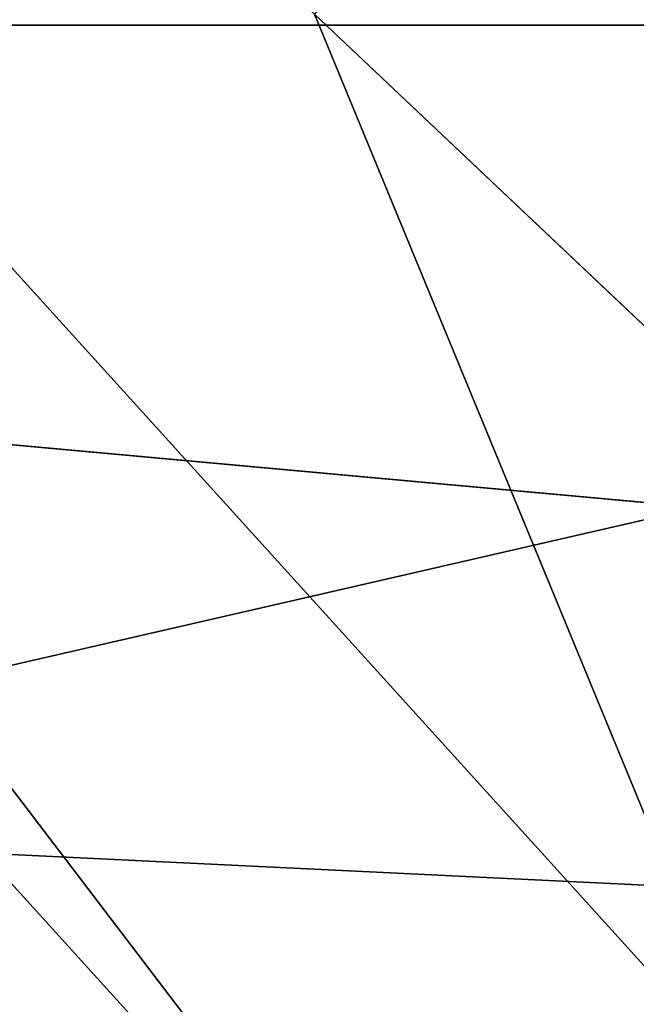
# Model space of a CAD drawing. Header units: metres. Extents: x -102 to 72, y -265 to 72.
# Tile 77 of 256: x -96.257 to -96.105, y -8.552 to -8.309. Entities that reach past the tile are written whole.
import ezdxf

# ---------------------------------------------------------------- set-up
doc = ezdxf.new("R2010")
doc.units = ezdxf.units.M
doc.layers.add('solid_20661094', color=7, linetype='CONTINUOUS')

msp = doc.modelspace()

# ---------------------------------------------------------------- linework, layer by layer
at = {"layer": 'solid_20661094'}
for points in [[(-87.711388, -10.797931, 229.800003), (-87.643425, -0.500023, 229.800003), (-97.77636, -0.499818, 229.800003)], [(-88.812492, -10.719955, 229.800003), (-87.711388, -10.797931, 229.800003), (-97.77636, -0.499818, 229.800003)], [(-89.90799, -10.528134, 229.800003), (-88.812492, -10.719955, 229.800003), (-97.77636, -0.499818, 229.800003)], [(-90.982643, -10.223071, 229.800003), (-89.90799, -10.528134, 229.800003), (-97.77636, -0.499818, 229.800003)], [(-92.021317, -9.808039, 229.800003), (-90.982643, -10.223071, 229.800003), (-97.77636, -0.499818, 229.800003)], [(-93.010422, -9.288445, 229.800003), (-92.021317, -9.808039, 229.800003), (-97.77636, -0.499818, 229.800003)], [(-93.939743, -8.670048, 229.800003), (-93.010422, -9.288445, 229.800003), (-97.77636, -0.499818, 229.800003)], [(-94.800262, -7.959028, 229.800003), (-93.939743, -8.670048, 229.800003), (-97.77636, -0.499818, 229.800003)], [(-91.749832, -4.249834, 235.483246), (-96.18425, -8.308065, 235.318024), (-95.302841, -9.140889, 235.318024)], [(-96.014923, -7.729565, 48.299999), (-96.55365, -8.618668, 48.299999), (-96.405678, -7.2759, 48.299999)], [(-96.952583, -7.757534, 235.263214), (-96.146698, -8.646694, 235.263214), (-96.87352, -7.692647, 235.302216)], [(-96.87352, -7.692647, 235.302216), (-96.074371, -8.574369, 235.302216), (-96.18425, -8.308065, 235.318024)], [(-96.146698, -8.646694, 235.263214), (-96.074371, -8.574369, 235.302216), (-96.87352, -7.692647, 235.302216)], [(-96.014923, -7.729565, 48.299999), (-95.635704, -9.490002, 48.299999), (-96.55365, -8.618668, 48.299999)], [(-97.023186, -7.815479, 235.202866), (-96.211281, -8.711281, 235.202866), (-96.952583, -7.757534, 235.263214)], [(-96.211281, -8.711281, 235.202866), (-96.146698, -8.646694, 235.263214), (-96.952583, -7.757534, 235.263214)], [(-96.265038, -8.765035, 235.1241), (-96.211281, -8.711281, 235.202866), (-97.023186, -7.815479, 235.202866)], [(-100.568878, -8.283804, 19.804291), (-94.289597, -8.262404, 19.795872), (-94.288673, -8.310811, 19.819391)], [(-100.568878, -8.283804, 44.80891), (-100.5, -8.310811, 44.793812), (-95.572227, -8.262433, 44.817322)], [(-95.572227, -8.262433, 44.817322), (-100.5, -8.310811, 44.793812), (-98.035591, -8.310811, 44.793812)], [(-95.572227, -8.262433, 44.817322), (-98.035591, -8.310811, 44.793812), (-95.571106, -8.310811, 44.793812)], [(-100.568878, -8.283804, 19.804291), (-94.288673, -8.310811, 19.819391), (-97.394371, -8.310811, 19.819391)], [(-96.074371, -8.574369, 235.302216), (-95.302841, -9.140889, 235.318024), (-96.18425, -8.308065, 235.318024)], [(-100.5, -8.310811, 19.819391), (-93.159004, -9.164472, 20.431734), (-93.104233, -9.200106, 20.45932)], [(-100.5, -9.442384, 20.651499), (-100.5, -8.310811, 19.819391), (-93.104233, -9.200106, 20.45932)], [(-100.5, -8.310811, 19.819391), (-93.508949, -8.925162, 20.250835), (-93.159004, -9.164472, 20.431734)], [(-100.5, -8.310811, 19.819391), (-93.903404, -8.629152, 20.037218), (-93.508949, -8.925162, 20.250835)], [(-100.5, -8.310811, 19.819391), (-97.394371, -8.310811, 19.819391), (-93.903404, -8.629152, 20.037218)], [(-95.571106, -8.310811, 44.793812), (-98.035591, -8.310811, 44.793812), (-100.5, -9.442384, 43.9617)], [(-95.187943, -8.665428, 44.550388), (-95.571106, -8.310811, 44.793812), (-100.5, -9.442384, 43.9617)], [(-97.394371, -8.310811, 19.819391), (-94.288673, -8.310811, 19.819391), (-93.903404, -8.629152, 20.037218)]]:
    msp.add_3dface(points, dxfattribs=at)

doc.saveas('drawing.dxf')
